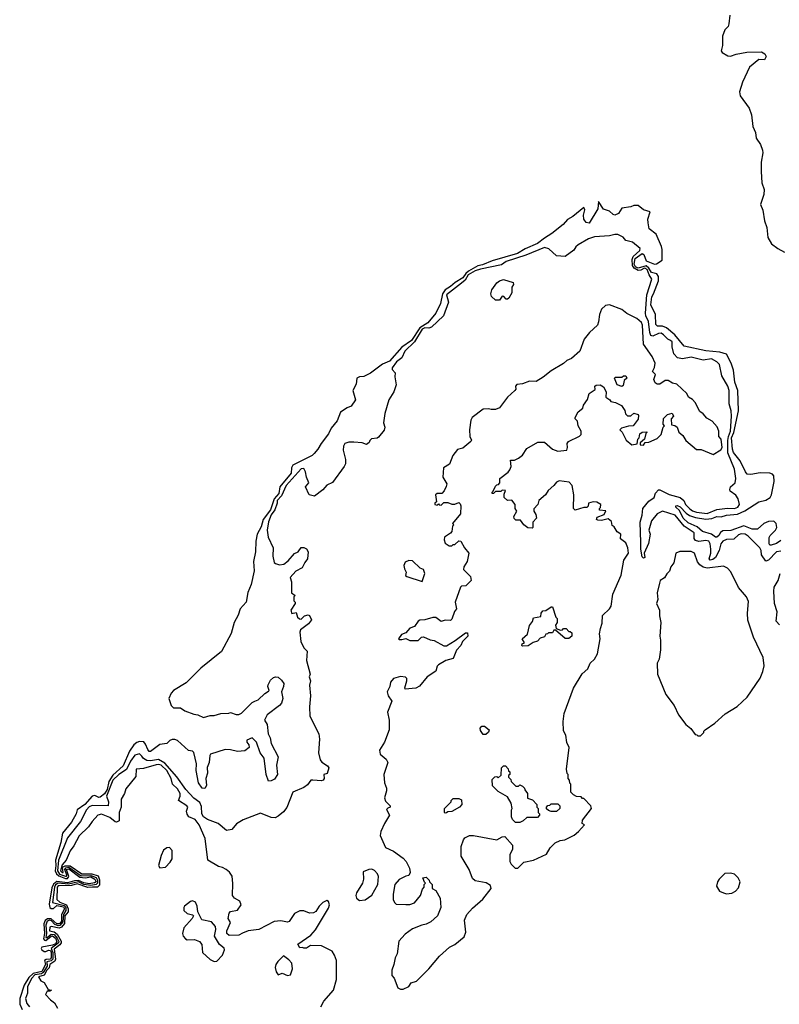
# Model space of a CAD drawing. Extents: x 2673034 to 2765626, y 830478 to 954748.
# Tile 90 of 126: x 2675082 to 2680675, y 906453 to 913706. Entities that reach past the tile are written whole.
import ezdxf

# ---------------------------------------------------------------- set-up
doc = ezdxf.new("R2010")
doc.units = 0

msp = doc.modelspace()

# ---------------------------------------------------------------- linework, layer by layer
at = {"layer": '0CON05XD'}
for points in [[(2680310.2, 913739.8), (2680304.3, 913675), (2680297.3, 913655), (2680275, 913630), (2680256, 913585), (2680256.8, 913515), (2680247.8, 913475), (2680254, 913464), (2680295, 913440.5), (2680315, 913436.7), (2680357.9, 913452.1), (2680435, 913466.7), (2680545, 913468.6), (2680568.1, 913455), (2680577.9, 913435), (2680565, 913410), (2680525, 913411.9), (2680454.7, 913355.3), (2680403.5, 913245), (2680381.9, 913175), (2680387.8, 913145), (2680453.2, 913055), (2680470, 913005), (2680478.9, 912918.9), (2680500.4, 912875), (2680503.6, 912833.6), (2680537.5, 912785), (2680552.1, 912745), (2680554.6, 912725), (2680542.2, 912655), (2680542.2, 912587.8), (2680545.4, 912505), (2680563.1, 912455), (2680562.2, 912417.8), (2680535.6, 912345), (2680552.6, 912302.6), (2680566.9, 912225), (2680584.2, 912175), (2680590.9, 912100.9), (2680618.1, 912055), (2680665, 912019.2), (2680712.6, 911992.6)], [(2680685, 909868.9), (2680655, 909848.4), (2680616, 909834), (2680605, 909836), (2680600.5, 909845), (2680599.5, 909890.5), (2680606.7, 909905), (2680647.1, 909945), (2680657.1, 909965), (2680652.7, 909995), (2680635, 910012.1), (2680595, 910008.8), (2680560.8, 909995), (2680515, 909951.9), (2680475, 909953.4), (2680415, 909977.5), (2680317.6, 909942.4), (2680260.4, 909939.6), (2680241.9, 909928.1), (2680230, 909905), (2680215, 909892.9), (2680205, 909894.2), (2680176.4, 909916.4), (2680109.4, 909935), (2680069, 909969), (2680005, 909998.9), (2679966.9, 910035), (2679939.7, 910089.8), (2679912, 910115), (2679912.5, 910125), (2679923, 910127), (2679945, 910116.5), (2679989.4, 910069.4), (2680013.2, 910053.2), (2680058.6, 910038.6), (2680135, 910027), (2680177.9, 910032.1), (2680215, 910046.1), (2680246.8, 910043.2), (2680285, 910056.3), (2680367.8, 910062.3), (2680421.8, 910088.2), (2680525, 910154.4), (2680575, 910166.2), (2680606.5, 910185), (2680616.4, 910205), (2680636.2, 910305), (2680635.5, 910345), (2680625, 910358.1), (2680605, 910365.4), (2680535, 910367.8), (2680465, 910354.3), (2680439.1, 910359.1), (2680425, 910376.2), (2680387.5, 910455), (2680338.6, 910518.6), (2680331, 910541), (2680324.2, 910625), (2680340.7, 910665), (2680373.6, 910825), (2680368.7, 910975), (2680347.9, 911035), (2680336.9, 911125), (2680321.5, 911175), (2680285, 911242.5), (2680236.9, 911256.9), (2680135, 911266.6), (2679975, 911301.5), (2679906.1, 911385), (2679845, 911436.6), (2679815, 911447.4), (2679778.2, 911448.2), (2679765, 911461.2), (2679762.7, 911535), (2679729, 911605), (2679735.4, 911664.6), (2679748.5, 911685), (2679785, 911782.5), (2679785.2, 911815), (2679773.1, 911833.1), (2679735, 911843.9), (2679715.4, 911875.4), (2679695, 911892.5), (2679635, 911874.4), (2679615, 911886.3), (2679605.8, 911905), (2679612.8, 911947.2), (2679665, 911983.2), (2679678.4, 911975), (2679695, 911929.3), (2679755, 911905.1), (2679771.6, 911908.4), (2679813.3, 911935), (2679813.4, 912013.4), (2679807.8, 912035), (2679769.4, 912125), (2679716, 912165), (2679709.5, 912209.5), (2679706.7, 912235), (2679725, 912290), (2679674.3, 912304.3), (2679635.9, 912335.9), (2679605, 912338.1), (2679582.4, 912327.6), (2679515, 912316.2), (2679491.1, 912278.9), (2679465, 912266.4), (2679450.6, 912270.6), (2679425, 912295.2), (2679380.6, 912310.6), (2679343.6, 912366.4), (2679338.7, 912311.3), (2679275, 912206.1), (2679252.4, 912212.4), (2679236.2, 912235), (2679234.4, 912265), (2679244.1, 912304.1), (2679235, 912323.3), (2679155, 912256.7), (2679115, 912234), (2679082.6, 912197.4), (2678999.9, 912130.1), (2678945, 912097.4), (2678895, 912057.7), (2678805, 912018.6), (2678747.4, 911982.6), (2678560.5, 911930.5)], [(2679678.2, 911871.8), (2679655, 911859.5), (2679635, 911857.5), (2679605.8, 911875.8), (2679593.6, 911895), (2679591.6, 911938.4), (2679598.6, 911961.4), (2679649.1, 912005), (2679651.2, 912021.2), (2679595, 912066.2), (2679545, 912080), (2679525, 912102.5), (2679485, 912123.3), (2679465, 912123.3), (2679425, 912113.3), (2679315, 912105.7), (2679269.7, 912090.3), (2679195, 912047.5), (2679177, 912033), (2679163, 912007), (2679099.3, 911960.7), (2679035, 911966.2), (2678978.8, 912018.8), (2678945, 912028.6), (2678809.1, 911970.9), (2678665, 911925.5), (2678629.5, 911900.5), (2678475, 911868.5), (2678435, 911854.8), (2678385, 911826.5), (2678362.7, 911787.3), (2678334.9, 911765.1), (2678225, 911678.6), (2678239.2, 911625), (2678202, 911525), (2678115, 911440.4), (2678095.8, 911434.2), (2678065, 911435.9), (2678044.8, 911425), (2677987.9, 911332.1), (2677917.9, 911265), (2677896.7, 911215), (2677856.2, 911185), (2677825, 911140), (2677825, 911130), (2677847.5, 911105), (2677843.8, 911075), (2677853.3, 911015), (2677838, 910965), (2677800.8, 910905), (2677771.2, 910805), (2677760, 910735), (2677770, 910705), (2677765, 910682.5), (2677725, 910630), (2677715, 910623.3), (2677673, 910617), (2677660, 910605), (2677655, 910590), (2677635, 910577.5), (2677605, 910587.5), (2677543.6, 910593.6), (2677505, 910593.8), (2677475, 910583.3), (2677466, 910565), (2677464, 910535), (2677481.2, 910465), (2677481.2, 910435), (2677472, 910415), (2677384.5, 910295.5), (2677343.7, 910276.3), (2677315, 910243.3), (2677253.9, 910196.1), (2677213.3, 910205), (2677186.7, 910265), (2677210, 910295), (2677194, 910335), (2677186.7, 910375), (2677175, 910400), (2677155, 910398.1), (2677044.2, 910275), (2677011, 910199), (2676977.3, 910165), (2676976.9, 910143.1), (2676960.7, 910095), (2676935, 910058.5), (2676914.2, 910005.8), (2676904.1, 909945), (2676910.6, 909895), (2676949.4, 909815), (2676945.8, 909755), (2676955, 909707.5), (2676965, 909698.8), (2676995, 909691.2), (2677026.1, 909693.9), (2677059.5, 909720.5), (2677105, 909772.5), (2677133, 909787), (2677155, 909816.7), (2677175, 909816.7), (2677195, 909806.7), (2677206.4, 909786.4), (2677202, 909735), (2677182.3, 909707.7), (2677161.7, 909668.3), (2677115.9, 909644.1), (2677073.3, 909596.7), (2677082.5, 909565), (2677083, 909483), (2677110, 909465), (2677100, 909455), (2677100, 909425), (2677110, 909415), (2677110, 909405), (2677077.5, 909355), (2677085, 909332.5), (2677118.3, 909338.3), (2677127.5, 909305), (2677143, 909293), (2677155, 909290), (2677180, 909315), (2677205, 909322.5), (2677216, 909316), (2677230, 909285), (2677207.5, 909255), (2677149.3, 909210.7), (2677146, 909195), (2677153.3, 909125), (2677175, 909077.5), (2677198, 909055), (2677192.9, 908985), (2677221.2, 908885), (2677213.8, 908865), (2677222.5, 908835), (2677216.1, 908803.9), (2677224.2, 908724.2), (2677215.7, 908645), (2677219.2, 908575), (2677284.2, 908445), (2677290, 908405), (2677282.5, 908305), (2677295, 908252.5), (2677307, 908237), (2677348.8, 908208.8), (2677357.5, 908195), (2677346.1, 908153.9), (2677322.5, 908145), (2677323.3, 908115), (2677317.5, 908105), (2677305, 908100), (2677240, 908105), (2677225, 908103.8), (2677200.7, 908069.3), (2677175, 908050.8), (2677094.2, 908015.8), (2677048.6, 907901.4), (2677025, 907871.2), (2676985, 907838.8), (2676963, 907827), (2676935, 907828), (2676855, 907860), (2676728.7, 907811.3), (2676678.7, 907781.3), (2676645, 907740), (2676604.1, 907734.1), (2676542.5, 907785), (2676465.3, 907815.3), (2676434.6, 907835), (2676423.9, 907855), (2676420, 907910), (2676408.5, 907938.5), (2676365, 907971.2), (2676305.4, 908035), (2676239.1, 908129.1), (2676150.3, 908230.3), (2676105, 908255.5), (2676045, 908245.9), (2676018.1, 908248.1), (2675993.4, 908263.4), (2675980.7, 908280.7), (2675965, 908299.1), (2675930.9, 908289.1), (2675897.2, 908245), (2675868, 908182), (2675812.2, 908145), (2675768.5, 908105), (2675720.3, 907985), (2675736.8, 907945), (2675734.4, 907915.6), (2675615, 907916.6), (2675595, 907907.1), (2675575.4, 907885), (2675529.8, 907800.2), (2675435, 907678.2), (2675367.9, 907515), (2675360.2, 907435), (2675375, 907412), (2675426.2, 907393.8), (2675428.6, 907405), (2675415.2, 907445), (2675422.6, 907457.4), (2675445, 907462.1), (2675535, 907399.5), (2675605, 907402.5), (2675645, 907387.2), (2675656.4, 907366.4), (2675656.4, 907346.4), (2675645, 907335.1), (2675605, 907327.5), (2675555, 907336.6), (2675515, 907355.1), (2675442.7, 907337.3), (2675365, 907345.9), (2675345, 907333.4), (2675337.4, 907315), (2675323.7, 907203.7), (2675410.1, 907180.1), (2675422.2, 907165), (2675423.1, 907145), (2675403.8, 907115), (2675400, 907060), (2675377.2, 907032.8), (2675365, 907030.8), (2675340.3, 907040.3), (2675317.4, 907067.4), (2675305, 907072.9), (2675284.5, 907065), (2675274.7, 907035.3), (2675278.8, 906975), (2675274.3, 906945), (2675285, 906945.4), (2675315, 906969.8), (2675335, 906966.4), (2675359.2, 906939.2), (2675369.4, 906915), (2675367.7, 906905), (2675315.1, 906865), (2675325.6, 906835), (2675326.2, 906785), (2675315, 906772.9), (2675283.1, 906766.9), (2675283.5, 906735), (2675255, 906686.1), (2675241.8, 906678.2), (2675195, 906670), (2675171, 906645), (2675139.7, 906585), (2675140.5, 906535), (2675124.7, 906495), (2675135, 906458.1), (2675155, 906433.6)], [(2678560.5, 911930.5), (2678489.6, 911900.4), (2678455, 911893), (2678387.1, 911852.9), (2678366, 911835), (2678345, 911803.2), (2678289.1, 911770.9), (2678255, 911740.5), (2678214.6, 911715.4), (2678194.4, 911685), (2678179.5, 911615), (2678145.5, 911544.5), (2678088.1, 911471.9), (2678028.1, 911435), (2677966.5, 911343.5), (2677895, 911293.5), (2677805, 911191), (2677752.7, 911167.3), (2677665, 911101), (2677615, 911077.7), (2677584.3, 911075), (2677563.9, 911066.1), (2677558.9, 911021.1), (2677533.9, 910975), (2677554.4, 910905), (2677522, 910858), (2677494.5, 910845.5), (2677444.3, 910815.7), (2677419.5, 910750.5), (2677375, 910696.7), (2677355.9, 910654.1), (2677300.9, 910585), (2677278.4, 910541.6), (2677251, 910509), (2677235, 910495.9), (2677093.3, 910425), (2677082.5, 910405), (2677082, 910365), (2676998.5, 910265), (2676990, 910215), (2676955.1, 910175), (2676929.9, 910095), (2676875.5, 910025), (2676860.6, 909969.4), (2676831.4, 909915), (2676819.7, 909865), (2676819.4, 909785), (2676803.2, 909715), (2676807.9, 909645), (2676787.7, 909545), (2676762.6, 909487.4), (2676749.4, 909415), (2676704.6, 909365), (2676691.4, 909318.6), (2676662.5, 909265), (2676639.7, 909185), (2676569.2, 909050.8), (2676415, 908928.5), (2676309, 908821), (2676215, 908763.6), (2676197.1, 908745), (2676180, 908705), (2676198.6, 908655), (2676215, 908635.8), (2676265.5, 908635.5), (2676297.5, 908615), (2676365, 908590), (2676395, 908586.2), (2676435, 908566.2), (2676485, 908580), (2676515, 908580), (2676563.9, 908596.1), (2676623, 908597), (2676635, 908602.5), (2676675, 908586.7), (2676695, 908588.8), (2676715, 908598), (2676794.5, 908675.5), (2676813.8, 908685), (2676837.3, 908695), (2676887.7, 908742.3), (2676915, 908758.9), (2676918.9, 908765), (2676909.6, 908795), (2676912.5, 908805), (2676929.3, 908840.7), (2676950.6, 908859.4), (2676965, 908866.2), (2676985, 908861.7), (2677011, 908841), (2677027, 908815), (2677025.6, 908794.4), (2677009.6, 908755), (2677018.5, 908705), (2677008.9, 908671.1), (2676995.5, 908654.5), (2676905, 908585.5), (2676884.6, 908545), (2676903.8, 908513.8), (2676911.7, 908445), (2676925.8, 908415.8), (2676934.5, 908375), (2676984.8, 908275), (2676972.7, 908215), (2676979.6, 908145), (2676957.7, 908112.3), (2676935, 908097.9), (2676915, 908097.5), (2676897.1, 908145), (2676881.6, 908265), (2676851.7, 908305), (2676825, 908384.6), (2676795, 908416.8), (2676755, 908399.2), (2676755, 908383.5), (2676768.2, 908365), (2676770.8, 908345), (2676740.6, 908319.4), (2676685, 908314), (2676635, 908327.7), (2676595, 908329.8), (2676488, 908295), (2676481.4, 908285), (2676476.8, 908233.2), (2676462.5, 908197.5), (2676464, 908155), (2676453.4, 908115), (2676457.4, 908065), (2676445, 908042.7), (2676425, 908045.9), (2676399.6, 908085), (2676382.3, 908175), (2676384.5, 908225), (2676365, 908307.5), (2676355, 908316.7), (2676325, 908322.5), (2676245, 908396.7), (2676225, 908403.8), (2676205, 908403.8), (2676187.5, 908395), (2676165, 908373.3), (2676115, 908366.7), (2676045, 908316.2), (2676035, 908316.2), (2676025, 908328.8), (2676009.2, 908369.2), (2675995.4, 908385.4), (2675965, 908388.8), (2675945, 908382.1), (2675923.9, 908365), (2675891.8, 908318.2), (2675845, 908210.4), (2675768.4, 908141.6), (2675739.3, 908095), (2675726.1, 908035), (2675705.8, 908004.2), (2675675, 907978.1), (2675665, 907976.2), (2675635, 907990.3), (2675615.5, 907985), (2675562.1, 907925), (2675506.7, 907885), (2675497.9, 907855), (2675464.5, 907795), (2675396.6, 907713.4), (2675384.6, 907645), (2675344.9, 907515), (2675348.3, 907475), (2675342.7, 907435), (2675354, 907414), (2675370.3, 907400.3), (2675419.5, 907379.5), (2675435, 907379.8), (2675443.9, 907395), (2675427.5, 907445), (2675445, 907451.4), (2675525, 907389.3), (2675565, 907385.1), (2675605, 907392.2), (2675635.7, 907375.7), (2675644.2, 907355), (2675633.2, 907346.8), (2675595, 907340.4), (2675555, 907347.5), (2675515.9, 907365.9), (2675485, 907362.9), (2675435, 907346.7), (2675355, 907358.3), (2675331.2, 907338.8), (2675319.7, 907310.3), (2675299.7, 907190.3), (2675304.9, 907165), (2675315, 907158.4), (2675330.9, 907159.1), (2675355, 907180.3), (2675405, 907170.2), (2675412.7, 907155), (2675391, 907115), (2675390.1, 907065), (2675375, 907046.4), (2675355, 907045.6), (2675315, 907082.9), (2675287.7, 907082.3), (2675269.3, 907070.7), (2675260.2, 907045), (2675265.1, 906975), (2675258.2, 906935), (2675264.6, 906924.6), (2675275, 906923.2), (2675314.5, 906955.5), (2675325, 906956.4), (2675345, 906940.7), (2675356.4, 906915), (2675345, 906898.3), (2675325, 906887.8), (2675244.3, 906875), (2675241.1, 906865), (2675246.2, 906855), (2675262.3, 906842.3), (2675275, 906841.2), (2675295, 906852.6), (2675308.5, 906848.5), (2675314.9, 906835), (2675314.7, 906795), (2675305.5, 906784.5), (2675277.3, 906782.7), (2675265.3, 906775), (2675271.5, 906745), (2675246.1, 906693.9), (2675181.3, 906678.7), (2675150.3, 906649.7), (2675116.5, 906595), (2675082.4, 906495), (2675083.3, 906455), (2675101, 906415)], [(2680685, 909789.5), (2680655, 909785.4), (2680595, 909724.3), (2680575, 909716.2), (2680545, 909763.3), (2680541.4, 909795), (2680532.5, 909815), (2680445, 909901.9), (2680423.3, 909915), (2680395, 909919.2), (2680375, 909911.8), (2680340.9, 909879.1), (2680285, 909877.6), (2680258.2, 909865), (2680244.3, 909845), (2680232.2, 909795), (2680206.1, 909745), (2680185, 909728.2), (2680164.7, 909724.7), (2680158.5, 909735), (2680170, 909775), (2680170, 909805), (2680165, 909843.8), (2680155, 909863.3), (2680135, 909869.6), (2680082.6, 909862.6), (2680058.3, 909868.3), (2680048.1, 909885), (2680048.8, 909925), (2679973.7, 909973.7), (2679908.8, 910055), (2679815, 910085.3), (2679775.6, 910065), (2679734.8, 910015.2), (2679714.6, 909945), (2679724.7, 909915), (2679712.2, 909847.7), (2679680, 909775), (2679685, 909743.3), (2679675, 909740), (2679665, 909750), (2679655.7, 909805.7), (2679656.4, 909855), (2679650.7, 910005), (2679665.9, 910055), (2679669.6, 910105), (2679715, 910160), (2679752.9, 910185), (2679762.4, 910217.6), (2679785, 910243.3), (2679795, 910243.6), (2679865, 910207.5), (2679945.6, 910185.6), (2679972, 910165), (2679985, 910134), (2680015, 910102.9), (2680035, 910087.9), (2680065, 910077.6), (2680145, 910068.6), (2680215, 910096.9), (2680292.4, 910107.6), (2680345, 910105.3), (2680370, 910115), (2680381.1, 910135), (2680373.1, 910175), (2680353.9, 910203.9), (2680313.7, 910233.7), (2680310, 910245), (2680315.8, 910265), (2680349.1, 910295), (2680355.4, 910325), (2680345.3, 910395.3), (2680296.8, 910515), (2680295.4, 910605.4), (2680300.6, 910635), (2680316.7, 910675), (2680323.9, 910785), (2680320.4, 910825), (2680305.3, 910875.3), (2680306.7, 910975), (2680296.7, 911005), (2680252.6, 911082.6), (2680235.8, 911165), (2680215, 911185.7), (2680175, 911207.1), (2680115, 911196.9), (2680025, 911220.8), (2679962.4, 911207.6), (2679925.5, 911215.5), (2679898.9, 911245), (2679886.2, 911295), (2679885, 911333.3), (2679875, 911343.3), (2679855, 911352.5), (2679823.3, 911385), (2679805, 911395.3), (2679785, 911394.6), (2679745, 911374.5), (2679729.7, 911379.7), (2679721.5, 911401.5), (2679712.3, 911482.3), (2679692, 911525), (2679689.1, 911545), (2679700.7, 911679.3), (2679737.3, 911795), (2679716.3, 911826.3), (2679701.3, 911865), (2679685, 911874.3), (2679678.2, 911871.8)], [(2678615, 911640), (2678585, 911640), (2678557, 911667), (2678550, 911685), (2678558.8, 911715), (2678595, 911767.5), (2678615, 911782.5), (2678645, 911792.5), (2678715, 911770), (2678717.5, 911755), (2678706.7, 911735), (2678706.4, 911693.6), (2678683.3, 911655), (2678675, 911646.7), (2678665, 911646.7), (2678646.4, 911666.4), (2678635, 911670), (2678615, 911640)], [(2677905, 906563.3), (2677947.5, 906585), (2677965, 906610), (2678005, 906622.5), (2678095, 906713.8), (2678173.3, 906806.7), (2678247, 906873), (2678285, 906894), (2678355, 906950), (2678368, 906985), (2678358.3, 907071.7), (2678374, 907115), (2678415, 907161.2), (2678492.7, 907227.3), (2678552.5, 907305), (2678548.3, 907328.3), (2678517, 907347), (2678435, 907362.5), (2678415, 907380), (2678392.5, 907445), (2678333.3, 907545), (2678333.3, 907615), (2678350, 907665), (2678360.7, 907679.3), (2678395, 907697.5), (2678423, 907697), (2678595, 907663.3), (2678635, 907687.5), (2678655, 907690), (2678710, 907625), (2678710, 907595), (2678690, 907555), (2678690, 907505), (2678700, 907485), (2678730, 907455), (2678750, 907455), (2678795, 907500), (2678865.9, 907514.1), (2678961.7, 907558.3), (2678987.5, 907605), (2679025, 907642.5), (2679060.7, 907659.3), (2679095, 907663.3), (2679165, 907698.8), (2679196.7, 907725), (2679240, 907775), (2679222.5, 907785), (2679225, 907810), (2679292.5, 907895), (2679286.7, 907915), (2679235, 907970), (2679225, 907970), (2679215, 907980), (2679183, 907983), (2679160, 907995), (2679140, 908015), (2679140, 908075), (2679131.7, 908081.7), (2679130, 908105), (2679120, 908115), (2679120, 908145), (2679113, 908153), (2679107.5, 908185), (2679126.7, 908345), (2679110.7, 908380.7), (2679102.5, 908435), (2679087, 908467), (2679083.3, 908535), (2679090, 908595), (2679158.8, 908781.2), (2679223.3, 908886.7), (2679265, 908923.8), (2679283.3, 908965), (2679313.3, 908995), (2679335.9, 909034.1), (2679355.6, 909145), (2679352.1, 909182.1), (2679357.8, 909222.2), (2679370.3, 909259.7), (2679373.6, 909316.4), (2679424.5, 909365.5), (2679436.7, 909385), (2679449.5, 909475), (2679511.4, 909615), (2679530, 909725), (2679564.5, 909775.5), (2679560.6, 909815), (2679545, 909853.3), (2679505, 909882.5), (2679507.5, 909915), (2679482.3, 909932.3), (2679459.3, 909969.3), (2679445, 909980), (2679438.3, 910008.3), (2679415, 910030), (2679365, 910017.5), (2679338.3, 910018.3), (2679330, 910025), (2679335, 910040), (2679385, 910060), (2679398.3, 910088.3), (2679351.7, 910091.7), (2679350, 910105), (2679357.5, 910112.5), (2679360, 910135), (2679331.7, 910151.7), (2679305, 910153.3), (2679270, 910145), (2679267, 910123), (2679257, 910113), (2679235, 910112.5), (2679173, 910093), (2679160, 910105), (2679162.5, 910205), (2679150, 910275), (2679128.8, 910298.8), (2679055, 910310), (2679035, 910300), (2679015.9, 910274.1), (2678972.7, 910237.3), (2678954.2, 910205.8), (2678903.3, 910165), (2678896.1, 910133.9), (2678868.3, 910101.7), (2678867.5, 910085), (2678881.7, 910061.7), (2678887.5, 910035), (2678860, 910005), (2678860, 909965), (2678855, 909960), (2678823.3, 909963.3), (2678793.6, 909983.6), (2678768.3, 910018.3), (2678735, 910020), (2678721.7, 910031.7), (2678720, 910045), (2678742.5, 910085), (2678730, 910105), (2678730, 910135), (2678706.1, 910166.1), (2678673, 910163), (2678650, 910185), (2678648.3, 910211.7), (2678658.3, 910238.3), (2678635, 910240), (2678625, 910230), (2678585, 910230), (2678570, 910215), (2678560, 910215), (2678560, 910225), (2678568.3, 910231.7), (2678585, 910270), (2678595, 910280), (2678608.3, 910281.7), (2678617, 910293), (2678617.5, 910325), (2678677.7, 910372.3), (2678690.7, 910389.3), (2678700, 910415), (2678695, 910460), (2678725, 910460), (2678755, 910476.2), (2678785, 910498.8), (2678815, 910546), (2678897, 910593), (2678945, 910593.3), (2679005, 910542.5), (2679045, 910527.5), (2679110, 910535), (2679116.7, 910555), (2679113.8, 910585), (2679121.7, 910598.3), (2679205, 910637.5), (2679215, 910650), (2679216.2, 910675), (2679193.8, 910715), (2679188.8, 910748.8), (2679172.5, 910765), (2679172.5, 910775), (2679195, 910816.7), (2679227.5, 910845), (2679233, 910867), (2679261.7, 910908.3), (2679275, 910952.5), (2679318.3, 910981.7), (2679317.5, 911005), (2679326.4, 911013.6), (2679355.9, 911015.9), (2679381.7, 911001.7), (2679400, 910965), (2679397.5, 910925), (2679427.5, 910905), (2679433.9, 910893.9), (2679470, 910885), (2679513, 910863), (2679536.7, 910826.7), (2679543, 910803), (2679558.3, 910788.3), (2679581.7, 910788.3), (2679605, 910807.5), (2679635, 910797.5), (2679639.3, 910789.3), (2679636.2, 910763.8), (2679600, 910715), (2679565, 910712.5), (2679513, 910697), (2679500, 910685), (2679517, 910667), (2679548.3, 910608.3), (2679590, 910575), (2679628.3, 910581.7), (2679632.5, 910615), (2679642.5, 910625), (2679647.5, 910655), (2679665, 910667.5), (2679700, 910670), (2679700, 910665), (2679692.5, 910657.5), (2679682.5, 910615), (2679651.7, 910588.3), (2679650, 910575), (2679675, 910572.5), (2679688.3, 910591.7), (2679715, 910592.5), (2679775, 910620), (2679805, 910650), (2679820, 910705), (2679830, 910715), (2679820, 910725), (2679821.7, 910768.3), (2679853, 910797), (2679885, 910807.5), (2679896.7, 910785), (2679880, 910765), (2679881.7, 910721.7), (2679905, 910717.5), (2679922.5, 910705), (2679936.4, 910666.4), (2679965, 910643.3), (2679987, 910607), (2680065, 910540), (2680099.3, 910539.3), (2680187, 910503), (2680245, 910536.2), (2680253.3, 910555), (2680246.2, 910615), (2680230, 910635), (2680228.8, 910675), (2680217.7, 910707.7), (2680179.5, 910749.5), (2680141.2, 910771.2), (2680115, 910802.5), (2680088.8, 910818.8), (2680055, 910886), (2680037, 910907), (2680005.8, 910925.8), (2679995, 910951.2), (2679920.7, 911020.7), (2679888.3, 911028.3), (2679857, 911047), (2679835, 911047.5), (2679795, 911020), (2679775, 911020), (2679760.5, 911030.5), (2679751.2, 911055), (2679763, 911093), (2679742.5, 911115), (2679756.4, 911143.6), (2679760, 911175), (2679740, 911225), (2679674.2, 911315), (2679666.7, 911455), (2679659.2, 911475), (2679625, 911505.5), (2679551.4, 911541.4), (2679515, 911570), (2679425, 911606.2), (2679395, 911601.2), (2679365.9, 911574.1), (2679350, 911535), (2679345, 911480), (2679335.7, 911455), (2679277.8, 911402.2), (2679237.9, 911352.1), (2679207.5, 911265), (2679145, 911210.6), (2679111.2, 911195), (2679085, 911172.5), (2678995, 911120), (2678937.5, 911072.5), (2678885, 911041.4), (2678836.4, 911043.6), (2678785, 911023.8), (2678741.7, 911018.3), (2678733.6, 911006.4), (2678734, 910985), (2678728, 910975), (2678673.3, 910925), (2678615, 910847.5), (2678585, 910833.8), (2678553.3, 910833.3), (2678535, 910840), (2678495, 910837.5), (2678413.3, 910775), (2678403.8, 910755), (2678393.8, 910685), (2678396.7, 910635), (2678407.7, 910607.7), (2678405, 910597.5), (2678345, 910548.8), (2678305, 910540), (2678271.2, 910495), (2678247.5, 910432.5), (2678202.5, 910405), (2678197.5, 910335), (2678226.7, 910286.7), (2678223, 910267), (2678207.5, 910235), (2678190, 910215), (2678155, 910216.7), (2678143.9, 910206.1), (2678150, 910155), (2678140, 910145), (2678140, 910135), (2678155, 910130), (2678165, 910140), (2678171.7, 910131.7), (2678185, 910130), (2678205, 910150), (2678235, 910150), (2678265, 910137.5), (2678285, 910137.5), (2678315, 910150), (2678325, 910140), (2678330, 910125), (2678327.5, 910065), (2678270, 909995), (2678277.5, 909985), (2678270, 909975), (2678263.3, 909935), (2678255, 909923.3), (2678210, 909895), (2678207.5, 909875), (2678215, 909850), (2678245, 909830), (2678265, 909830), (2678275, 909840), (2678285, 909840), (2678315, 909867.5), (2678330, 909865), (2678357.5, 909815), (2678390, 909775), (2678376.4, 909713.6), (2678352.5, 909675), (2678350, 909655), (2678402.5, 909605), (2678407.5, 909575), (2678367.5, 909535), (2678335, 909533.3), (2678326.7, 909525), (2678287.5, 909415), (2678297.5, 909365), (2678283, 909347), (2678265, 909290), (2678255, 909280), (2678215, 909282.5), (2678185, 909272.5), (2678145, 909301.2), (2678125, 909302), (2678065.8, 909284.2), (2678028.3, 909281.7), (2678016.1, 909273.9), (2677990, 909235), (2677955, 909222.5), (2677925, 909190), (2677893.6, 909176.4), (2677872.5, 909145), (2677875, 909140), (2677895, 909140), (2677925, 909147.5), (2677955, 909132.5), (2678015, 909133.3), (2678041.7, 909158.3), (2678055, 909160), (2678105, 909137.5), (2678135, 909133.3), (2678205, 909093.3), (2678223.6, 909093.6), (2678288.3, 909131.7), (2678365, 909190), (2678378.3, 909188.3), (2678382.5, 909165), (2678342.5, 909125), (2678330, 909095), (2678299.3, 909060.7), (2678275, 909000), (2678220, 908985), (2678166.4, 908953.6), (2678156.4, 908943.6), (2678145, 908907.5), (2678083.3, 908865), (2678025, 908797.5), (2677999.3, 908780.7), (2677920, 908775), (2677917.5, 908785), (2677933.3, 908835), (2677931.7, 908851.7), (2677921.7, 908861.7), (2677887, 908867), (2677835, 908853.3), (2677811.2, 908825), (2677806.4, 908793.6), (2677787.5, 908755), (2677794.1, 908724.1), (2677822.5, 908685), (2677790, 908605), (2677802.5, 908545), (2677802.5, 908475), (2677768.8, 908385), (2677731.2, 908325), (2677736.2, 908295), (2677779.5, 908259.5), (2677793.3, 908235), (2677763.8, 908145), (2677768.8, 908085), (2677782.5, 908045), (2677782.5, 908025), (2677767.5, 907975), (2677775, 907950), (2677810, 907915), (2677810, 907905), (2677791.7, 907898.3), (2677783, 907887), (2677806.2, 907845), (2677768.6, 907785), (2677741.2, 907725), (2677736.4, 907696.4), (2677775, 907607.5), (2677835, 907580), (2677905, 907528.8), (2677928.8, 907505), (2677952.5, 907455), (2677957.5, 907425), (2677948.3, 907401.7), (2677925, 907397.5), (2677875, 907372.5), (2677843.3, 907335), (2677832.5, 907265), (2677832.5, 907225), (2677841.7, 907201.7), (2677855, 907190), (2677925, 907187.5), (2677955, 907187.5), (2677989.3, 907200.7), (2678032.5, 907255), (2678048.3, 907301.7), (2678060, 907315), (2678060, 907335), (2678070, 907345), (2678061.7, 907351.7), (2678050, 907385), (2678075, 907390), (2678098.3, 907368.3), (2678100, 907355), (2678120, 907335), (2678120, 907305), (2678145, 907290), (2678177.5, 907235), (2678182.5, 907165), (2678157.5, 907105), (2678109.3, 907060.7), (2678075, 907042.5), (2678043, 907037), (2677975, 907010), (2677920.7, 906969.3), (2677873, 906917), (2677862.5, 906825), (2677846.7, 906795), (2677837.5, 906745), (2677822.5, 906705), (2677822.5, 906665), (2677840, 906645), (2677867.5, 906575), (2677885, 906563.3), (2677905, 906563.3)], [(2679515, 911003.3), (2679480, 911015), (2679462.5, 911065), (2679468.3, 911071.7), (2679515, 911072.5), (2679528.3, 911081.7), (2679545, 911082.5), (2679552.5, 911065), (2679533, 911047), (2679525, 911010), (2679515, 911003.3)], [(2680095, 908430), (2680120, 908455), (2680120, 908465), (2680130, 908475), (2680200, 908525), (2680277, 908593), (2680365, 908647.5), (2680437.5, 908715), (2680533.3, 908855), (2680553.3, 908905), (2680563.3, 908945), (2680556.4, 909006.4), (2680485, 909157.5), (2680442.3, 909282.3), (2680440, 909335), (2680449.3, 909419.3), (2680432.5, 909455), (2680373.9, 909523.9), (2680318.3, 909638.3), (2680292.5, 909665), (2680265, 909679.2), (2680145, 909665.9), (2680113.6, 909673.6), (2680090.3, 909690.3), (2680073, 909713), (2680051.2, 909775), (2680025, 909787.5), (2679942.7, 909787.3), (2679912.5, 909775), (2679898.8, 909705), (2679877.5, 909675), (2679866.7, 909643.3), (2679845.9, 909624.1), (2679830, 909595), (2679796.7, 909575), (2679793.8, 909555), (2679776.2, 909485), (2679780, 909435), (2679771.2, 909405), (2679793.8, 909355), (2679792.5, 909315), (2679802.5, 909265), (2679794.4, 909165), (2679801.4, 909135), (2679800, 909065), (2679791.2, 908995), (2679776.7, 908965), (2679777.5, 908885), (2679840, 908735), (2679900, 908655), (2679933.3, 908585), (2679987.5, 908515), (2680022.5, 908485), (2680055, 908440), (2680068.3, 908438.3), (2680075, 908430), (2680095, 908430)], [(2678045, 909567.5), (2678066.2, 909625), (2678056.4, 909656.4), (2678030, 909665), (2677975, 909720), (2677947, 909723), (2677920.5, 909709.5), (2677911.2, 909685), (2677915, 909660), (2677927.5, 909635), (2677921.7, 909611.7), (2677933, 909603), (2678045, 909567.5)], [(2680677.4, 909247.4), (2680652.5, 909275), (2680658.9, 909345), (2680640.3, 909405), (2680633.5, 909495), (2680637, 909525), (2680667.1, 909575), (2680681.1, 909625)], [(2678785, 909090), (2678780, 909095), (2678781.7, 909108.3), (2678800, 909115), (2678782.5, 909145), (2678820.7, 909179.3), (2678836.1, 909243.9), (2678858.3, 909271.7), (2678865, 909300), (2678920, 909310), (2678922.5, 909335), (2678935, 909350), (2678955, 909352.5), (2678995, 909380), (2679005, 909380), (2679030, 909305), (2679040, 909295), (2679040, 909265), (2679027.5, 909245), (2679031.7, 909221.7), (2679065, 909210), (2679078.3, 909211.7), (2679085, 909220), (2679105, 909220), (2679125, 909200), (2679135, 909200), (2679148.3, 909188.3), (2679147.5, 909165), (2679125, 909147.5), (2679098.3, 909148.3), (2679028.3, 909208.3), (2679015, 909210), (2679005, 909190), (2678975, 909190), (2678968.3, 909181.7), (2678955, 909180), (2678945, 909160), (2678915, 909150), (2678895, 909127.5), (2678861.7, 909118.3), (2678825, 909092.5), (2678785, 909090)], [(2678515, 908440), (2678495, 908440), (2678475, 908470), (2678473, 908487), (2678485, 908502.5), (2678505, 908502.5), (2678540, 908475), (2678535, 908457.5), (2678515, 908440)], [(2677300, 906435), (2677322.5, 906475), (2677393, 906557), (2677413.8, 906635), (2677413.8, 906775), (2677401.2, 906815), (2677383.9, 906843.9), (2677305, 906883.8), (2677223.9, 906886.1), (2677195, 906866.7), (2677175, 906866.7), (2677165, 906872.5), (2677145, 906870), (2677130, 906895), (2677225, 906963.3), (2677259.2, 907000.8), (2677355, 907160), (2677362.5, 907185), (2677355, 907210), (2677343.6, 907216.4), (2677315, 907202.5), (2677287.5, 907175), (2677263, 907137), (2677245, 907126.7), (2677215, 907123.8), (2677175, 907142.5), (2677145, 907142.5), (2677105, 907122.5), (2677066.7, 907063.3), (2677055, 907057.5), (2677005, 907068), (2676955, 907063.1), (2676842, 907005), (2676764.7, 906995.3), (2676723.5, 906976.5), (2676695, 906963.2), (2676625, 906958.9), (2676607.8, 906975), (2676608.2, 906995), (2676633.8, 907055), (2676616.2, 907085), (2676623.8, 907125), (2676635, 907136.7), (2676685, 907146.2), (2676712.5, 907185), (2676702.1, 907212.1), (2676663.8, 907235), (2676649.2, 907255), (2676652.6, 907342.6), (2676647, 907397), (2676626.1, 907426.1), (2676602.9, 907445), (2676575, 907461.1), (2676545, 907468), (2676468.6, 907515), (2676447.9, 907675), (2676404.6, 907775), (2676374.2, 907814.2), (2676328.8, 907835), (2676314.5, 907854.5), (2676311.2, 907875), (2676320, 907905), (2676313.8, 907915), (2676251.2, 907955), (2676264.1, 907985.9), (2676264.2, 908005), (2676245, 908040), (2676208, 908075), (2676198.5, 908115), (2676166.2, 908175), (2676125, 908213.9), (2676105, 908220.5), (2676088, 908218), (2675995, 908188.8), (2675940, 908185), (2675938.3, 908131.7), (2675865, 908040), (2675853.8, 908005), (2675829.2, 907965), (2675830, 907905), (2675813.9, 907865), (2675815, 907803.3), (2675795.8, 907794.2), (2675785, 907797.5), (2675745, 907830), (2675685, 907853.1), (2675658.8, 907845), (2675615, 907798.8), (2675590, 907760), (2675519.5, 907695), (2675480.5, 907619.5), (2675455, 907584.2), (2675424.6, 907515), (2675395, 907480.6), (2675383, 907435), (2675395, 907422.9), (2675401.8, 907425), (2675398.1, 907461.9), (2675417.4, 907472.6), (2675453.9, 907473.9), (2675540.9, 907415), (2675613.9, 907413.9), (2675659.7, 907399.7), (2675671, 907371), (2675669.6, 907330.4), (2675655, 907315.8), (2675617.7, 907315), (2675582.9, 907312.9), (2675505, 907340.3), (2675463, 907327), (2675373.2, 907326.8), (2675364.8, 907325), (2675359.1, 907315), (2675356.1, 907225), (2675379.1, 907205), (2675426.8, 907186.8), (2675439.6, 907155), (2675439.3, 907135), (2675415.7, 907105), (2675411.8, 907048.2), (2675389.5, 907020.5), (2675373.7, 907013.7), (2675315, 907026.2), (2675305, 907022), (2675303, 906993), (2675336.1, 906986.1), (2675359, 906969), (2675387, 906917), (2675388, 906905), (2675379.1, 906890.9), (2675335, 906858.8), (2675345.2, 906785), (2675340.5, 906769.5), (2675305, 906746.9), (2675298.6, 906721.4), (2675281.5, 906705), (2675263.2, 906666.8), (2675220, 906655), (2675237.5, 906625), (2675263, 906613), (2675291.7, 906561.7), (2675317.5, 906557.5), (2675305, 906550), (2675285, 906550), (2675273.3, 906525), (2675310, 906485), (2675338.8, 906465), (2675360, 906425)], [(2678765, 907792.5), (2678733, 907793), (2678710, 907815), (2678703.3, 907835), (2678702.5, 907885), (2678707.5, 907895), (2678700, 907935), (2678675, 907980), (2678605, 908020), (2678563, 908063), (2678561.7, 908108.3), (2678581.7, 908128.3), (2678595, 908130), (2678605, 908120), (2678628.3, 908141.7), (2678630, 908195), (2678645, 908210), (2678658.3, 908208.3), (2678678.3, 908188.3), (2678681.7, 908171.7), (2678690, 908165), (2678690, 908145), (2678681.7, 908138.3), (2678680, 908125), (2678698.3, 908108.3), (2678700, 908095), (2678735, 908060), (2678755, 908060), (2678765, 908070), (2678785, 908060), (2678800, 908045), (2678801.7, 908031.7), (2678820, 908005), (2678821.7, 907971.7), (2678858.3, 907958.3), (2678890, 907925), (2678890, 907905), (2678900, 907895), (2678900, 907865), (2678910, 907855), (2678910, 907845), (2678895, 907830), (2678815, 907830), (2678790, 907805), (2678765, 907792.5)], [(2678215, 907860), (2678210, 907865), (2678210, 907895), (2678260, 907945), (2678260, 907955), (2678275, 907970), (2678315, 907970), (2678335, 907960), (2678337.5, 907925), (2678320, 907905), (2678265, 907872.5), (2678235, 907870), (2678225, 907862.5), (2678215, 907860)], [(2678995, 907872.5), (2678975, 907880), (2678961.7, 907891.7), (2678960, 907905), (2678971.7, 907918.3), (2678985, 907920), (2678995, 907930), (2679045, 907930), (2679060, 907915), (2679060, 907895), (2679035, 907873.3), (2678995, 907872.5)], [(2676115, 907457.5), (2676155, 907463.3), (2676190.3, 907499.7), (2676205.5, 907525), (2676205.6, 907585), (2676185, 907608), (2676165, 907606), (2676142.2, 907587.8), (2676125, 907550), (2676103.8, 907475), (2676115, 907457.5)], [(2677585, 907217.5), (2677625, 907222.5), (2677673.9, 907256.1), (2677720, 907335), (2677723.3, 907395), (2677716.7, 907415), (2677695, 907437.5), (2677675, 907447.5), (2677653, 907447), (2677611.7, 907428.3), (2677612.5, 907375), (2677606.7, 907345), (2677563.3, 907275), (2677557.5, 907255), (2677562.5, 907235), (2677585, 907217.5)], [(2680285, 907266.7), (2680325, 907272.5), (2680353, 907287), (2680375, 907310), (2680387.5, 907355), (2680372.5, 907385), (2680345, 907412.5), (2680315, 907420), (2680275, 907417.5), (2680232.5, 907375), (2680220, 907355), (2680213.6, 907323.6), (2680235, 907287.5), (2680265, 907273.3), (2680285, 907266.7)], [(2676515, 906768), (2676535, 906770), (2676575, 906814.2), (2676590, 906855), (2676587, 906867), (2676554.1, 906894.1), (2676517.8, 906955), (2676526.6, 907005), (2676523.8, 907025), (2676495, 907061.1), (2676424, 907075), (2676393, 907133), (2676390, 907175), (2676376.2, 907205), (2676355, 907214.2), (2676339.7, 907210.3), (2676296, 907175), (2676290, 907165), (2676292, 907145), (2676315, 907120.8), (2676355, 907112.5), (2676362.5, 907105), (2676353.3, 907085), (2676291.4, 907015), (2676281.4, 906975), (2676286, 906955), (2676302, 906935), (2676315, 906928.6), (2676369.5, 906929.5), (2676405, 906916), (2676424.2, 906894.2), (2676428, 906835), (2676485, 906782), (2676515, 906768)], [(2677055, 906666), (2677075, 906671.2), (2677090, 906715), (2677085.5, 906755), (2677065, 906780.6), (2677025, 906810), (2676981.7, 906768.3), (2676967.5, 906745), (2676962.7, 906725), (2676971.7, 906691.7), (2676985, 906670), (2677015, 906682.5), (2677055, 906666)]]:
    msp.add_lwpolyline(points, dxfattribs=at)

doc.saveas('drawing.dxf')
